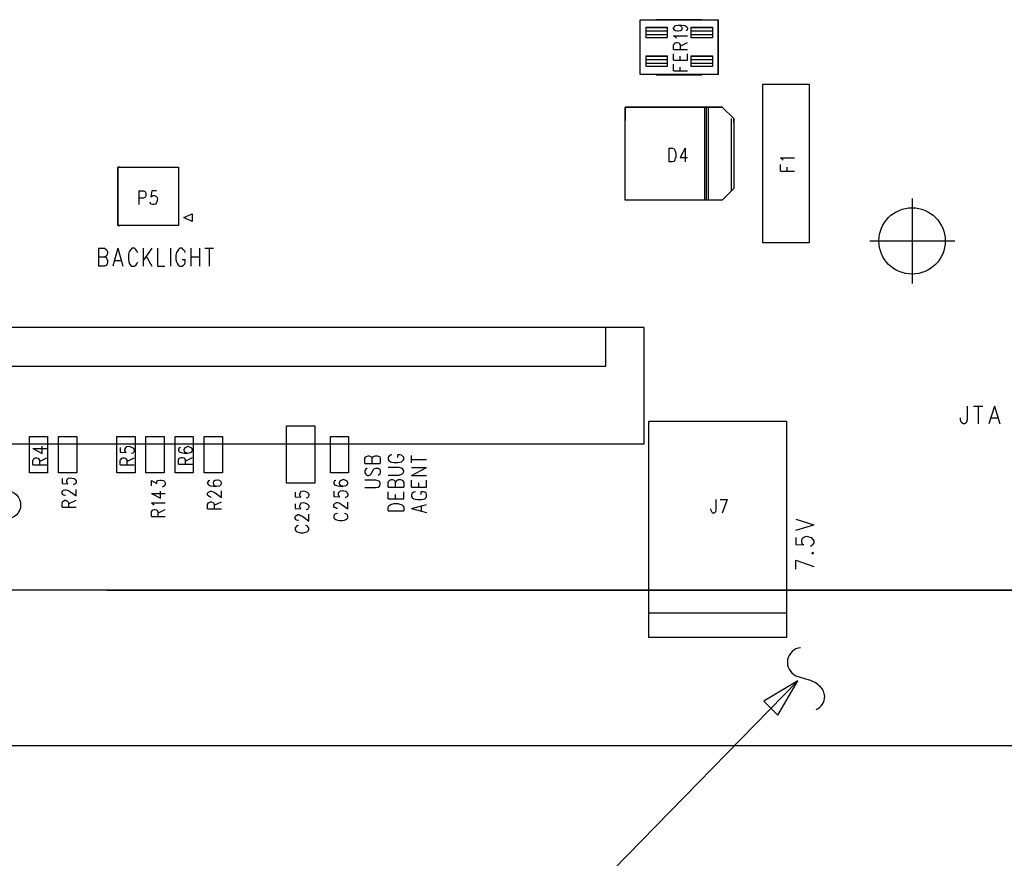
# Model space of a CAD drawing. Extents: x 11.9 to 28.1, y 10.8 to 21.2.
# Tile 11 of 53: x 14.5 to 17.1, y 14.4 to 16.5. Entities that reach past the tile are written whole.
import ezdxf

# ---------------------------------------------------------------- set-up
doc = ezdxf.new("R2010")
doc.units = 0
doc.header["$MEASUREMENT"] = 0
doc.layers.add('LAYNR1', color=2, linetype='Continuous')

msp = doc.modelspace()

# ---------------------------------------------------------------- linework, layer by layer
at = {"layer": 'LAYNR1', "color": 7}
for points in [[(16.147, 16.37), (16.147, 16.511)], [(16.147, 16.511), (16.348, 16.511)], [(16.147, 16.371), (16.147, 16.511)], [(16.306, 16.511), (16.189, 16.511)], [(16.348, 16.511), (16.348, 16.37)], [(16.348, 16.37), (16.348, 16.511)], [(16.162, 16.464), (16.162, 16.492)], [(16.162, 16.492), (16.216, 16.492)], [(16.162, 16.491), (16.216, 16.491)], [(16.162, 16.482), (16.216, 16.482)], [(16.216, 16.492), (16.216, 16.464)], [(16.233, 16.489), (16.235, 16.493)], [(16.233, 16.488), (16.233, 16.489)], [(16.235, 16.484), (16.233, 16.488)], [(16.235, 16.493), (16.238, 16.496)], [(16.238, 16.482), (16.235, 16.484)], [(16.238, 16.496), (16.245, 16.497)], [(16.243, 16.481), (16.238, 16.482)], [(16.245, 16.481), (16.243, 16.481)], [(16.245, 16.497), (16.25, 16.496)], [(16.245, 16.497), (16.253, 16.497)], [(16.25, 16.482), (16.245, 16.481)], [(16.25, 16.496), (16.253, 16.493)], [(16.253, 16.484), (16.25, 16.482)], [(16.253, 16.497), (16.262, 16.496)], [(16.253, 16.493), (16.255, 16.489)], [(16.255, 16.488), (16.253, 16.484)], [(16.255, 16.489), (16.255, 16.488)], [(16.262, 16.496), (16.267, 16.493)], [(16.267, 16.483), (16.264, 16.482)], [(16.267, 16.493), (16.269, 16.489)], [(16.269, 16.487), (16.267, 16.483)], [(16.269, 16.489), (16.269, 16.487)], [(16.278, 16.464), (16.278, 16.492)], [(16.278, 16.492), (16.333, 16.492)], [(16.278, 16.491), (16.333, 16.491)], [(16.278, 16.482), (16.333, 16.482)], [(16.333, 16.492), (16.333, 16.464)], [(16.162, 16.473), (16.216, 16.473)], [(16.216, 16.464), (16.162, 16.464)], [(16.238, 16.466), (16.233, 16.469)], [(16.233, 16.469), (16.269, 16.469)], [(16.24, 16.463), (16.238, 16.466)], [(16.278, 16.473), (16.333, 16.473)], [(16.333, 16.464), (16.278, 16.464)], [(16.233, 16.446), (16.235, 16.449)], [(16.233, 16.434), (16.233, 16.446)], [(16.233, 16.434), (16.269, 16.434)], [(16.235, 16.449), (16.237, 16.451)], [(16.237, 16.451), (16.24, 16.452)], [(16.24, 16.452), (16.243, 16.452)], [(16.243, 16.452), (16.247, 16.451)], [(16.247, 16.451), (16.248, 16.449)], [(16.248, 16.449), (16.25, 16.446)], [(16.25, 16.443), (16.269, 16.452)], [(16.25, 16.446), (16.25, 16.434)], [(16.162, 16.39), (16.162, 16.418)], [(16.162, 16.418), (16.216, 16.418)], [(16.162, 16.417), (16.216, 16.417)], [(16.162, 16.408), (16.216, 16.408)], [(16.216, 16.418), (16.216, 16.39)], [(16.233, 16.407), (16.233, 16.423)], [(16.233, 16.407), (16.269, 16.407)], [(16.25, 16.407), (16.25, 16.417)], [(16.269, 16.407), (16.269, 16.423)], [(16.278, 16.39), (16.278, 16.418)], [(16.278, 16.418), (16.333, 16.418)], [(16.278, 16.417), (16.333, 16.417)], [(16.278, 16.408), (16.333, 16.408)], [(16.333, 16.418), (16.333, 16.39)], [(16.162, 16.399), (16.216, 16.399)], [(16.216, 16.39), (16.162, 16.39)], [(16.233, 16.379), (16.233, 16.396)], [(16.25, 16.379), (16.25, 16.389)], [(16.278, 16.399), (16.333, 16.399)], [(16.333, 16.39), (16.278, 16.39)], [(16.348, 16.37), (16.147, 16.37)], [(16.188, 16.369), (16.306, 16.369)], [(16.233, 16.379), (16.269, 16.379)], [(16.463, 15.936), (16.463, 16.345)], [(16.463, 16.345), (16.582, 16.345)], [(16.582, 16.345), (16.582, 15.936)], [(16.358, 16.286), (16.108, 16.286)], [(16.108, 16.286), (16.108, 16.251)], [(16.108, 16.046), (16.108, 16.286)], [(16.108, 16.286), (16.358, 16.286)], [(16.313, 16.046), (16.313, 16.286)], [(16.323, 16.286), (16.317, 16.286)], [(16.317, 16.286), (16.317, 16.046)], [(16.323, 16.046), (16.323, 16.286)], [(16.388, 16.256), (16.358, 16.286)], [(16.358, 16.286), (16.388, 16.256)], [(16.382, 16.071), (16.382, 16.256)], [(16.388, 16.246), (16.388, 16.256)], [(16.388, 16.256), (16.388, 16.076)], [(16.221, 16.18), (16.221, 16.145)], [(16.221, 16.18), (16.23, 16.18), (16.234, 16.178), (16.236, 16.175), (16.237, 16.172), (16.239, 16.166), (16.239, 16.158), (16.237, 16.153), (16.236, 16.15), (16.234, 16.146), (16.23, 16.145), (16.221, 16.145)], [(16.263, 16.18), (16.25, 16.156), (16.269, 16.156)], [(16.263, 16.18), (16.263, 16.145)], [(16.515, 16.149), (16.513, 16.151), (16.508, 16.155), (16.544, 16.155)], [(14.807, 16.131), (14.802, 16.131)], [(14.802, 16.131), (14.802, 15.981)], [(14.802, 15.981), (14.802, 16.131)], [(14.802, 16.131), (14.958, 16.131)], [(14.877, 16.131), (14.958, 16.131)], [(14.958, 16.131), (14.958, 16.101)], [(14.958, 16.131), (14.958, 15.981)], [(16.508, 16.121), (16.508, 16.138)], [(16.525, 16.121), (16.525, 16.131)], [(16.508, 16.121), (16.544, 16.121)], [(16.108, 16.046), (16.108, 16.081)], [(16.388, 16.076), (16.358, 16.046)], [(16.388, 16.076), (16.358, 16.046)], [(16.388, 16.086), (16.388, 16.076)], [(14.856, 16.07), (14.856, 16.035)], [(14.856, 16.07), (14.868, 16.07), (14.871, 16.068), (14.873, 16.067), (14.874, 16.063), (14.874, 16.058), (14.873, 16.055), (14.871, 16.053), (14.868, 16.051), (14.856, 16.051)], [(14.901, 16.07), (14.889, 16.07), (14.887, 16.055), (14.889, 16.056), (14.892, 16.058), (14.896, 16.058), (14.9, 16.056), (14.903, 16.053), (14.904, 16.048), (14.903, 16.045), (14.901, 16.04), (14.899, 16.036), (14.895, 16.035), (14.891, 16.035), (14.887, 16.036), (14.886, 16.038), (14.885, 16.041)], [(16.847, 16.05), (16.847, 15.831)], [(16.358, 16.046), (16.108, 16.046)], [(16.358, 16.046), (16.108, 16.046)], [(16.317, 16.046), (16.313, 16.046)], [(14.958, 16.011), (14.958, 15.981)], [(14.972, 16.001), (14.993, 16.011)], [(14.993, 15.991), (14.972, 16.001)], [(14.993, 16.011), (14.993, 15.991)], [(14.802, 15.981), (14.807, 15.981)], [(14.958, 15.981), (14.802, 15.981)], [(14.958, 15.981), (14.877, 15.981)], [(16.582, 15.936), (16.463, 15.936)], [(16.738, 15.941), (16.957, 15.941)], [(14.752, 15.922), (14.752, 15.876)], [(14.752, 15.922), (14.767, 15.922), (14.772, 15.919)], [(14.752, 15.9), (14.767, 15.9), (14.772, 15.898), (14.773, 15.895), (14.775, 15.891), (14.775, 15.884)], [(14.772, 15.902), (14.767, 15.9)], [(14.772, 15.919), (14.773, 15.917), (14.775, 15.913), (14.775, 15.908), (14.773, 15.904), (14.772, 15.902)], [(14.802, 15.922), (14.789, 15.876)], [(14.802, 15.922), (14.815, 15.876)], [(14.83, 15.911), (14.829, 15.904), (14.829, 15.893)], [(14.835, 15.919), (14.832, 15.915), (14.83, 15.911)], [(14.848, 15.919), (14.845, 15.922), (14.838, 15.922), (14.835, 15.919)], [(14.853, 15.911), (14.851, 15.915), (14.848, 15.919)], [(14.867, 15.922), (14.867, 15.876)], [(14.889, 15.922), (14.867, 15.891)], [(14.875, 15.902), (14.889, 15.876)], [(14.904, 15.922), (14.904, 15.876)], [(14.937, 15.922), (14.937, 15.876)], [(14.953, 15.911), (14.951, 15.904), (14.951, 15.893)], [(14.958, 15.919), (14.955, 15.915), (14.953, 15.911)], [(14.97, 15.919), (14.967, 15.922), (14.961, 15.922), (14.958, 15.919)], [(14.975, 15.911), (14.974, 15.915), (14.97, 15.919)], [(14.99, 15.922), (14.99, 15.876)], [(14.99, 15.9), (15.012, 15.9)], [(15.012, 15.922), (15.012, 15.876)], [(15.026, 15.922), (15.048, 15.922)], [(15.037, 15.922), (15.037, 15.876)], [(14.767, 15.876), (14.752, 15.876)], [(14.775, 15.884), (14.773, 15.88), (14.772, 15.878), (14.767, 15.876)], [(14.794, 15.891), (14.81, 15.891)], [(14.829, 15.893), (14.83, 15.887), (14.832, 15.882), (14.835, 15.878), (14.838, 15.876)], [(14.838, 15.876), (14.845, 15.876)], [(14.845, 15.876), (14.848, 15.878), (14.851, 15.882), (14.853, 15.887)], [(14.904, 15.876), (14.923, 15.876)], [(14.951, 15.893), (14.953, 15.887), (14.955, 15.882), (14.958, 15.878), (14.961, 15.876)], [(14.961, 15.876), (14.967, 15.876)], [(14.967, 15.876), (14.97, 15.878), (14.974, 15.882), (14.975, 15.887), (14.975, 15.893)], [(14.967, 15.893), (14.975, 15.893)], [(16.157, 15.718), (13.297, 15.718)], [(16.058, 15.618), (16.058, 15.718)], [(16.157, 15.418), (16.157, 15.718)], [(13.398, 15.618), (16.058, 15.618)], [(16.989, 15.515), (16.989, 15.48), (16.987, 15.474), (16.986, 15.472), (16.982, 15.47)], [(17.005, 15.515), (17.029, 15.515)], [(17.017, 15.515), (17.017, 15.47)], [(17.059, 15.515), (17.045, 15.47)], [(17.059, 15.515), (17.073, 15.47)], [(16.169, 14.919), (16.169, 15.477)], [(16.169, 15.477), (16.524, 15.477)], [(16.524, 15.477), (16.524, 14.919)], [(16.979, 15.47), (16.975, 15.472), (16.973, 15.474), (16.972, 15.48), (16.972, 15.485)], [(16.982, 15.47), (16.979, 15.47)], [(17.05, 15.485), (17.068, 15.485)], [(15.236, 15.317), (15.236, 15.465)], [(15.236, 15.465), (15.309, 15.465)], [(15.309, 15.465), (15.309, 15.317)], [(13.297, 15.418), (16.157, 15.418)], [(14.574, 15.344), (14.574, 15.437)], [(14.574, 15.437), (14.621, 15.437)], [(14.621, 15.437), (14.621, 15.344)], [(14.649, 15.344), (14.649, 15.437)], [(14.649, 15.437), (14.696, 15.437)], [(14.696, 15.437), (14.696, 15.344)], [(14.799, 15.344), (14.799, 15.437)], [(14.799, 15.437), (14.846, 15.437)], [(14.846, 15.437), (14.846, 15.344)], [(14.874, 15.344), (14.874, 15.437)], [(14.874, 15.437), (14.921, 15.437)], [(14.921, 15.437), (14.921, 15.344)], [(14.949, 15.344), (14.949, 15.437)], [(14.949, 15.437), (14.996, 15.437)], [(14.996, 15.437), (14.996, 15.344)], [(15.024, 15.344), (15.024, 15.437)], [(15.024, 15.437), (15.071, 15.437)], [(15.071, 15.437), (15.071, 15.344)], [(15.349, 15.344), (15.349, 15.437)], [(15.349, 15.437), (15.396, 15.437)], [(15.396, 15.437), (15.396, 15.344)], [(14.583, 15.406), (14.607, 15.393)], [(14.583, 15.406), (14.619, 15.406)], [(14.607, 15.393), (14.607, 15.412)], [(14.808, 15.409), (14.808, 15.397)], [(14.808, 15.397), (14.823, 15.396)], [(14.82, 15.404), (14.822, 15.408)], [(14.82, 15.401), (14.82, 15.404)], [(14.822, 15.397), (14.82, 15.401)], [(14.822, 15.408), (14.825, 15.411)], [(14.823, 15.396), (14.822, 15.397)], [(14.825, 15.411), (14.83, 15.412)], [(14.83, 15.412), (14.833, 15.411)], [(14.833, 15.411), (14.839, 15.409)], [(14.84, 15.394), (14.837, 15.393)], [(14.839, 15.409), (14.842, 15.407)], [(14.842, 15.396), (14.84, 15.394)], [(14.842, 15.407), (14.844, 15.403)], [(14.844, 15.399), (14.842, 15.396)], [(14.844, 15.403), (14.844, 15.399)], [(14.96, 15.408), (14.958, 15.404)], [(14.958, 15.404), (14.958, 15.402)], [(14.958, 15.402), (14.96, 15.398)], [(14.963, 15.409), (14.96, 15.408)], [(14.96, 15.398), (14.965, 15.396)], [(14.965, 15.396), (14.973, 15.394)], [(14.973, 15.407), (14.972, 15.403)], [(14.972, 15.403), (14.972, 15.402)], [(14.972, 15.402), (14.973, 15.398)], [(14.977, 15.409), (14.973, 15.407)], [(14.973, 15.398), (14.977, 15.396)], [(14.973, 15.394), (14.982, 15.394)], [(14.982, 15.411), (14.977, 15.409)], [(14.977, 15.396), (14.982, 15.394)], [(14.983, 15.411), (14.982, 15.411)], [(14.982, 15.394), (14.989, 15.396)], [(14.989, 15.409), (14.983, 15.411)], [(14.992, 15.407), (14.989, 15.409)], [(14.989, 15.396), (14.992, 15.398)], [(14.994, 15.403), (14.992, 15.407)], [(14.992, 15.398), (14.994, 15.402)], [(14.994, 15.402), (14.994, 15.403)], [(14.583, 15.376), (14.585, 15.379)], [(14.583, 15.364), (14.583, 15.376)], [(14.585, 15.379), (14.587, 15.381)], [(14.587, 15.381), (14.59, 15.382)], [(14.59, 15.382), (14.593, 15.382)], [(14.593, 15.382), (14.597, 15.381)], [(14.597, 15.381), (14.598, 15.379)], [(14.598, 15.379), (14.6, 15.376)], [(14.6, 15.373), (14.619, 15.382)], [(14.6, 15.376), (14.6, 15.364)], [(14.808, 15.376), (14.81, 15.379)], [(14.808, 15.364), (14.808, 15.376)], [(14.81, 15.379), (14.812, 15.381)], [(14.812, 15.381), (14.815, 15.382)], [(14.815, 15.382), (14.818, 15.382)], [(14.818, 15.382), (14.822, 15.381)], [(14.822, 15.381), (14.823, 15.379)], [(14.823, 15.379), (14.825, 15.376)], [(14.825, 15.373), (14.844, 15.382)], [(14.825, 15.376), (14.825, 15.364)], [(14.958, 15.377), (14.96, 15.381)], [(14.958, 15.366), (14.958, 15.377)], [(14.958, 15.366), (14.994, 15.366)], [(14.96, 15.381), (14.962, 15.382)], [(14.962, 15.382), (14.965, 15.383)], [(14.965, 15.383), (14.968, 15.383)], [(14.968, 15.383), (14.972, 15.382)], [(14.972, 15.382), (14.973, 15.381)], [(14.973, 15.381), (14.975, 15.377)], [(14.975, 15.374), (14.994, 15.383)], [(14.975, 15.377), (14.975, 15.366)], [(15.438, 15.381), (15.44, 15.385), (15.442, 15.386)], [(15.438, 15.368), (15.438, 15.381)], [(15.438, 15.368), (15.477, 15.368)], [(15.442, 15.386), (15.446, 15.387)], [(15.446, 15.387), (15.449, 15.387)], [(15.449, 15.387), (15.453, 15.386)], [(15.453, 15.386), (15.455, 15.385), (15.457, 15.381)], [(15.457, 15.381), (15.459, 15.385), (15.461, 15.386)], [(15.457, 15.368), (15.457, 15.381)], [(15.461, 15.386), (15.464, 15.387)], [(15.464, 15.387), (15.47, 15.387), (15.474, 15.386), (15.476, 15.385)], [(15.476, 15.385), (15.477, 15.381)], [(15.477, 15.381), (15.477, 15.368)], [(15.507, 15.39), (15.504, 15.389), (15.5, 15.386), (15.498, 15.383)], [(15.498, 15.383), (15.498, 15.378)], [(15.498, 15.378), (15.5, 15.375), (15.504, 15.372), (15.507, 15.371), (15.513, 15.37)], [(15.513, 15.37), (15.523, 15.37), (15.528, 15.371)], [(15.528, 15.39), (15.523, 15.39)], [(15.523, 15.383), (15.523, 15.39)], [(15.532, 15.389), (15.528, 15.39)], [(15.528, 15.371), (15.532, 15.372)], [(15.536, 15.386), (15.532, 15.389)], [(15.532, 15.372), (15.536, 15.375)], [(15.536, 15.375), (15.538, 15.378), (15.538, 15.383), (15.536, 15.386)], [(15.558, 15.369), (15.558, 15.388)], [(15.558, 15.378), (15.597, 15.378)], [(14.621, 15.344), (14.574, 15.344)], [(14.583, 15.364), (14.619, 15.364)], [(14.696, 15.344), (14.649, 15.344)], [(14.846, 15.344), (14.799, 15.344)], [(14.808, 15.364), (14.844, 15.364)], [(14.921, 15.344), (14.874, 15.344)], [(14.996, 15.344), (14.949, 15.344)], [(15.071, 15.344), (15.024, 15.344)], [(15.396, 15.344), (15.349, 15.344)], [(15.444, 15.356), (15.44, 15.353), (15.438, 15.349)], [(15.438, 15.349), (15.438, 15.344)], [(15.438, 15.344), (15.44, 15.34), (15.444, 15.337), (15.448, 15.337), (15.451, 15.338), (15.453, 15.34)], [(15.453, 15.34), (15.455, 15.342), (15.459, 15.351)], [(15.459, 15.351), (15.461, 15.353)], [(15.461, 15.353), (15.462, 15.355), (15.466, 15.356), (15.472, 15.356)], [(15.472, 15.356), (15.476, 15.353)], [(15.476, 15.34), (15.472, 15.337)], [(15.476, 15.353), (15.477, 15.349), (15.477, 15.344), (15.476, 15.34)], [(15.532, 15.356), (15.526, 15.357), (15.498, 15.357)], [(15.498, 15.338), (15.526, 15.338), (15.532, 15.34)], [(15.536, 15.353), (15.532, 15.356)], [(15.532, 15.34), (15.536, 15.342)], [(15.536, 15.342), (15.538, 15.347), (15.538, 15.349), (15.536, 15.353)], [(15.558, 15.337), (15.597, 15.357)], [(15.558, 15.357), (15.597, 15.357)], [(14.658, 15.329), (14.658, 15.316), (14.673, 15.315), (14.672, 15.316), (14.67, 15.32), (14.67, 15.324), (14.672, 15.328), (14.675, 15.33), (14.68, 15.331), (14.683, 15.33), (14.689, 15.329), (14.692, 15.326), (14.694, 15.323), (14.694, 15.319), (14.692, 15.315), (14.69, 15.314), (14.687, 15.313)], [(14.888, 15.31), (14.888, 15.324), (14.902, 15.316), (14.902, 15.32), (14.903, 15.323), (14.905, 15.324), (14.91, 15.325), (14.913, 15.325), (14.919, 15.324), (14.922, 15.321), (14.924, 15.318), (14.924, 15.314), (14.922, 15.31), (14.92, 15.309), (14.917, 15.307)], [(15.038, 15.324), (15.035, 15.323), (15.033, 15.319), (15.033, 15.316), (15.035, 15.313), (15.04, 15.31), (15.048, 15.309), (15.057, 15.309), (15.064, 15.31), (15.067, 15.313), (15.069, 15.316), (15.069, 15.318), (15.067, 15.321), (15.064, 15.324), (15.058, 15.325), (15.057, 15.325), (15.052, 15.324), (15.048, 15.321), (15.047, 15.318), (15.047, 15.316), (15.048, 15.313), (15.052, 15.31), (15.057, 15.309)], [(15.309, 15.317), (15.236, 15.317)], [(15.36, 15.323), (15.358, 15.319)], [(15.358, 15.319), (15.358, 15.317)], [(15.358, 15.317), (15.36, 15.313)], [(15.363, 15.324), (15.36, 15.323)], [(15.373, 15.322), (15.372, 15.318)], [(15.372, 15.318), (15.372, 15.317)], [(15.372, 15.317), (15.373, 15.313)], [(15.377, 15.324), (15.373, 15.322)], [(15.382, 15.326), (15.377, 15.324)], [(15.383, 15.326), (15.382, 15.326)], [(15.389, 15.324), (15.383, 15.326)], [(15.392, 15.322), (15.389, 15.324)], [(15.394, 15.318), (15.392, 15.322)], [(15.392, 15.313), (15.394, 15.317)], [(15.394, 15.317), (15.394, 15.318)], [(15.472, 15.323), (15.466, 15.325), (15.438, 15.325)], [(15.476, 15.321), (15.472, 15.323)], [(15.476, 15.31), (15.477, 15.314), (15.477, 15.317), (15.476, 15.321)], [(15.498, 15.319), (15.5, 15.323), (15.502, 15.325)], [(15.498, 15.307), (15.498, 15.319)], [(15.502, 15.325), (15.506, 15.326)], [(15.506, 15.326), (15.509, 15.326)], [(15.509, 15.326), (15.513, 15.325)], [(15.513, 15.325), (15.515, 15.323), (15.517, 15.319)], [(15.517, 15.319), (15.519, 15.323), (15.521, 15.325)], [(15.517, 15.307), (15.517, 15.319)], [(15.521, 15.325), (15.524, 15.326)], [(15.524, 15.326), (15.53, 15.326), (15.534, 15.325), (15.536, 15.323)], [(15.536, 15.323), (15.538, 15.319), (15.538, 15.307)], [(15.558, 15.337), (15.597, 15.337)], [(15.558, 15.307), (15.558, 15.325)], [(15.577, 15.307), (15.577, 15.318)], [(15.597, 15.307), (15.597, 15.325)], [(14.667, 15.285), (14.665, 15.285), (14.662, 15.286), (14.66, 15.288), (14.658, 15.29), (14.658, 15.295), (14.66, 15.297), (14.662, 15.299), (14.665, 15.3), (14.668, 15.3), (14.672, 15.299), (14.677, 15.296), (14.694, 15.284), (14.694, 15.301)], [(14.888, 15.29), (14.912, 15.278), (14.912, 15.296)], [(14.888, 15.29), (14.924, 15.29)], [(15.042, 15.281), (15.04, 15.281), (15.037, 15.283), (15.035, 15.284), (15.033, 15.286), (15.033, 15.291), (15.035, 15.294), (15.037, 15.295), (15.04, 15.296), (15.043, 15.296), (15.047, 15.295), (15.052, 15.292), (15.069, 15.28), (15.069, 15.297)], [(15.258, 15.294), (15.258, 15.282)], [(15.27, 15.289), (15.272, 15.293)], [(15.272, 15.293), (15.275, 15.296)], [(15.275, 15.296), (15.28, 15.297)], [(15.28, 15.297), (15.283, 15.296)], [(15.283, 15.296), (15.289, 15.294)], [(15.289, 15.294), (15.292, 15.292)], [(15.292, 15.292), (15.294, 15.288)], [(15.358, 15.296), (15.358, 15.283)], [(15.36, 15.313), (15.365, 15.311)], [(15.365, 15.311), (15.373, 15.309)], [(15.37, 15.291), (15.372, 15.294)], [(15.37, 15.287), (15.37, 15.291)], [(15.372, 15.294), (15.375, 15.297)], [(15.373, 15.313), (15.377, 15.311)], [(15.373, 15.309), (15.382, 15.309)], [(15.375, 15.297), (15.38, 15.298)], [(15.377, 15.311), (15.382, 15.309)], [(15.38, 15.298), (15.383, 15.297)], [(15.382, 15.309), (15.389, 15.311)], [(15.383, 15.297), (15.389, 15.296)], [(15.389, 15.311), (15.392, 15.313)], [(15.389, 15.296), (15.392, 15.293)], [(15.392, 15.293), (15.394, 15.289)], [(15.438, 15.306), (15.466, 15.306)], [(15.466, 15.306), (15.472, 15.307)], [(15.472, 15.307), (15.476, 15.31)], [(15.498, 15.307), (15.538, 15.307)], [(15.498, 15.277), (15.498, 15.295)], [(15.538, 15.277), (15.538, 15.295)], [(15.558, 15.307), (15.597, 15.307)], [(15.568, 15.295), (15.564, 15.294), (15.56, 15.291), (15.558, 15.288)], [(15.588, 15.295), (15.583, 15.295)], [(15.583, 15.288), (15.583, 15.295)], [(15.592, 15.294), (15.588, 15.295)], [(15.596, 15.291), (15.592, 15.294)], [(15.596, 15.28), (15.597, 15.283), (15.597, 15.288), (15.596, 15.291)], [(14.658, 15.255), (14.658, 15.266), (14.66, 15.27), (14.662, 15.271), (14.665, 15.273), (14.668, 15.273), (14.672, 15.271), (14.673, 15.27), (14.675, 15.266), (14.675, 15.255)], [(14.675, 15.264), (14.694, 15.273)], [(14.895, 15.26), (14.893, 15.262), (14.888, 15.266), (14.924, 15.266)], [(15.033, 15.251), (15.033, 15.262), (15.035, 15.266), (15.037, 15.267), (15.04, 15.269), (15.043, 15.269), (15.047, 15.267), (15.048, 15.266), (15.05, 15.262), (15.05, 15.251)], [(15.05, 15.26), (15.069, 15.269)], [(15.258, 15.282), (15.273, 15.281)], [(15.258, 15.264), (15.258, 15.252)], [(15.27, 15.286), (15.27, 15.289)], [(15.272, 15.282), (15.27, 15.286)], [(15.273, 15.281), (15.272, 15.282)], [(15.272, 15.263), (15.275, 15.266)], [(15.275, 15.266), (15.28, 15.267)], [(15.28, 15.267), (15.283, 15.266)], [(15.283, 15.266), (15.289, 15.264)], [(15.29, 15.279), (15.287, 15.278)], [(15.289, 15.264), (15.292, 15.262)], [(15.292, 15.281), (15.29, 15.279)], [(15.294, 15.284), (15.292, 15.281)], [(15.294, 15.288), (15.294, 15.284)], [(15.358, 15.283), (15.373, 15.282)], [(15.358, 15.262), (15.36, 15.264)], [(15.36, 15.264), (15.362, 15.266)], [(15.362, 15.266), (15.365, 15.267)], [(15.365, 15.267), (15.368, 15.267)], [(15.368, 15.267), (15.372, 15.266)], [(15.372, 15.283), (15.37, 15.287)], [(15.373, 15.282), (15.372, 15.283)], [(15.372, 15.266), (15.377, 15.263)], [(15.39, 15.281), (15.387, 15.279)], [(15.392, 15.282), (15.39, 15.281)], [(15.394, 15.286), (15.392, 15.282)], [(15.394, 15.289), (15.394, 15.286)], [(15.394, 15.251), (15.394, 15.268)], [(15.498, 15.277), (15.538, 15.277)], [(15.498, 15.255), (15.5, 15.259), (15.504, 15.262), (15.507, 15.263), (15.513, 15.265)], [(15.513, 15.265), (15.523, 15.265), (15.528, 15.263)], [(15.517, 15.277), (15.517, 15.288)], [(15.558, 15.288), (15.558, 15.283)], [(15.558, 15.283), (15.56, 15.28), (15.564, 15.277), (15.568, 15.276), (15.573, 15.275)], [(15.573, 15.275), (15.583, 15.275), (15.588, 15.276)], [(15.588, 15.276), (15.592, 15.277)], [(15.592, 15.277), (15.596, 15.28)], [(16.342, 15.275), (16.342, 15.248)], [(16.353, 15.275), (16.371, 15.275)], [(16.371, 15.275), (16.358, 15.24)], [(14.658, 15.255), (14.694, 15.255)], [(14.888, 15.231), (14.888, 15.243), (14.89, 15.246), (14.892, 15.248), (14.895, 15.249), (14.898, 15.249), (14.902, 15.248), (14.903, 15.246), (14.905, 15.243), (14.905, 15.231)], [(14.905, 15.24), (14.924, 15.249)], [(15.033, 15.251), (15.069, 15.251)], [(15.258, 15.252), (15.273, 15.251)], [(15.27, 15.259), (15.272, 15.263)], [(15.27, 15.256), (15.27, 15.259)], [(15.272, 15.252), (15.27, 15.256)], [(15.273, 15.251), (15.272, 15.252)], [(15.29, 15.249), (15.287, 15.248)], [(15.292, 15.251), (15.29, 15.249)], [(15.292, 15.262), (15.294, 15.258)], [(15.294, 15.254), (15.292, 15.251)], [(15.294, 15.258), (15.294, 15.254)], [(15.358, 15.257), (15.358, 15.262)], [(15.36, 15.254), (15.358, 15.257)], [(15.362, 15.253), (15.36, 15.254)], [(15.365, 15.252), (15.362, 15.253)], [(15.367, 15.239), (15.363, 15.238)], [(15.367, 15.252), (15.365, 15.252)], [(15.377, 15.263), (15.394, 15.251)], [(15.389, 15.238), (15.385, 15.239)], [(15.498, 15.246), (15.498, 15.255)], [(15.498, 15.246), (15.538, 15.246)], [(15.528, 15.263), (15.532, 15.262)], [(15.532, 15.262), (15.536, 15.259)], [(15.536, 15.259), (15.538, 15.255), (15.538, 15.246)], [(15.558, 15.252), (15.597, 15.262)], [(15.558, 15.252), (15.597, 15.241)], [(15.584, 15.245), (15.584, 15.258)], [(16.329, 15.248), (16.329, 15.251)], [(16.331, 15.243), (16.329, 15.248)], [(16.332, 15.241), (16.331, 15.243)], [(16.334, 15.24), (16.332, 15.241)], [(16.337, 15.24), (16.334, 15.24)], [(16.339, 15.241), (16.337, 15.24)], [(16.341, 15.243), (16.339, 15.241)], [(16.342, 15.248), (16.341, 15.243)], [(14.888, 15.231), (14.924, 15.231)], [(15.258, 15.231), (15.26, 15.233)], [(15.258, 15.226), (15.258, 15.231)], [(15.26, 15.223), (15.258, 15.226)], [(15.26, 15.233), (15.262, 15.234)], [(15.262, 15.222), (15.26, 15.223)], [(15.262, 15.234), (15.265, 15.236)], [(15.265, 15.221), (15.262, 15.222)], [(15.265, 15.236), (15.268, 15.236)], [(15.267, 15.221), (15.265, 15.221)], [(15.268, 15.236), (15.272, 15.234)], [(15.272, 15.234), (15.277, 15.232)], [(15.277, 15.232), (15.294, 15.219)], [(15.294, 15.219), (15.294, 15.237)], [(15.36, 15.236), (15.358, 15.233)], [(15.358, 15.233), (15.358, 15.228)], [(15.358, 15.228), (15.36, 15.226)], [(15.363, 15.238), (15.36, 15.236)], [(15.36, 15.226), (15.363, 15.223)], [(15.363, 15.223), (15.367, 15.222)], [(15.367, 15.222), (15.372, 15.221)], [(15.372, 15.221), (15.38, 15.221)], [(15.38, 15.221), (15.385, 15.222)], [(15.385, 15.222), (15.389, 15.223)], [(15.392, 15.236), (15.389, 15.238)], [(15.389, 15.223), (15.392, 15.226)], [(15.394, 15.233), (15.392, 15.236)], [(15.392, 15.226), (15.394, 15.228)], [(15.394, 15.228), (15.394, 15.233)], [(16.548, 15.224), (16.594, 15.21)], [(15.26, 15.204), (15.258, 15.202)], [(15.258, 15.202), (15.258, 15.197)], [(15.258, 15.197), (15.26, 15.194)], [(15.263, 15.207), (15.26, 15.204)], [(15.26, 15.194), (15.263, 15.192)], [(15.267, 15.208), (15.263, 15.207)], [(15.263, 15.192), (15.267, 15.191)], [(15.267, 15.191), (15.272, 15.189)], [(15.272, 15.189), (15.28, 15.189)], [(15.28, 15.189), (15.285, 15.191)], [(15.289, 15.207), (15.285, 15.208)], [(15.285, 15.191), (15.289, 15.192)], [(15.292, 15.204), (15.289, 15.207)], [(15.289, 15.192), (15.292, 15.194)], [(15.294, 15.202), (15.292, 15.204)], [(15.292, 15.194), (15.294, 15.197)], [(15.294, 15.197), (15.294, 15.202)], [(16.548, 15.196), (16.594, 15.21)], [(16.548, 15.177), (16.548, 15.159)], [(16.563, 15.17), (16.565, 15.175)], [(16.563, 15.165), (16.563, 15.17)], [(16.565, 15.159), (16.563, 15.165)], [(16.565, 15.175), (16.57, 15.179)], [(16.57, 15.179), (16.576, 15.18)], [(16.576, 15.18), (16.581, 15.179)], [(16.581, 15.179), (16.587, 15.177)], [(16.587, 15.177), (16.591, 15.173)], [(16.591, 15.173), (16.594, 15.168)], [(16.594, 15.163), (16.591, 15.158)], [(16.594, 15.168), (16.594, 15.163)], [(16.548, 15.159), (16.568, 15.158)], [(16.568, 15.158), (16.565, 15.159)], [(16.589, 15.156), (16.585, 15.154)], [(16.591, 15.158), (16.589, 15.156)], [(16.591, 15.138), (16.589, 15.137)], [(16.589, 15.137), (16.591, 15.135)], [(16.594, 15.137), (16.591, 15.138)], [(16.591, 15.135), (16.594, 15.137)], [(16.548, 15.119), (16.594, 15.102)], [(16.548, 15.095), (16.548, 15.119)], [(23.448, 15.041), (13.097, 15.041)], [(14.773, 15.041), (23.198, 15.041)], [(16.524, 14.982), (16.169, 14.982)], [(16.524, 14.919), (16.169, 14.919)], [(16.553, 14.808), (15.748, 13.983)], [(16.553, 14.808), (16.465, 14.755)], [(16.501, 14.719), (16.553, 14.808)], [(16.548, 14.821), (16.581, 14.81)], [(16.465, 14.755), (16.501, 14.719)], [(13.097, 14.641), (23.448, 14.641)]]:
    msp.add_lwpolyline(points, dxfattribs=at)
for points in [[(16.56, 14.893, 0.767304), (16.548, 14.821)], [(16.611, 14.792, 0.155304), (16.581, 14.81)], [(16.622, 14.768, 0.171641), (16.611, 14.792)], [(16.6, 14.734, 0.321061), (16.622, 14.768)]]:
    msp.add_lwpolyline(points, format="xyb", dxfattribs=at)
for centre, radius in [((16.847, 15.941), 0.0855), ((14.515, 15.261), 0.0364)]:
    msp.add_circle(centre, radius, dxfattribs=at)

doc.saveas('drawing.dxf')
